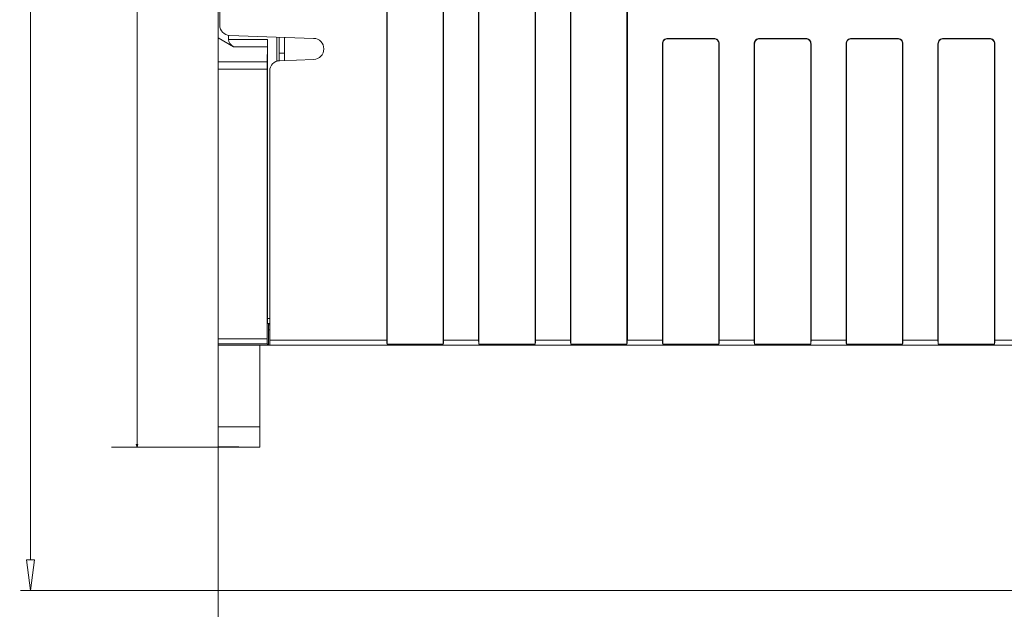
# Model space of a CAD drawing. Header units: millimetres. Extents: x -296 to 295, y -209 to 209.
# Tile 71 of 146: x -170 to -73, y -25 to 33. Entities that reach past the tile are written whole.
import ezdxf

# ---------------------------------------------------------------- set-up
doc = ezdxf.new("R2010")
doc.units = ezdxf.units.MM
doc.header["$MEASUREMENT"] = 0
doc.layers.add('layer 1', color=7, linetype='Continuous')

msp = doc.modelspace()

# ---------------------------------------------------------------- hatches: boundary and pattern name
at = {"layer": 'layer 1'}
h = msp.add_hatch(color=18, dxfattribs=at)
edge = h.paths.add_edge_path()
edge.add_spline(control_points=[(-150.3181, 1.9421), (-150.3181, 1.9476), (-150.3226, 1.9521), (-150.3281, 1.9521), (-150.3336, 1.9521), (-150.3381, 1.9476), (-150.3381, 1.9421), (-150.3381, 1.9366), (-150.3336, 1.9321), (-150.3281, 1.9321), (-150.3226, 1.9321), (-150.3181, 1.9366), (-150.3181, 1.9421)], knot_values=[0, 0, 0, 0, 0.25, 0.25, 0.25, 0.5, 0.5, 0.5, 0.75, 0.75, 0.75, 1, 1, 1, 1], degree=3, periodic=1)
h = msp.add_hatch(color=18, dxfattribs=at)
edge = h.paths.add_edge_path()
edge.add_spline(control_points=[(-158.2046, -8.3806), (-158.2046, -8.3806), (-158.2761, -8.6473), (-158.2761, -8.6473), (-158.2761, -8.6473), (-158.3475, -8.3806), (-158.3475, -8.3806), (-158.3475, -8.3806), (-158.2046, -8.3806), (-158.2046, -8.3806)], knot_values=[0, 0, 0, 0, 0.3333333, 0.3333333, 0.3333333, 0.6666667, 0.6666667, 0.6666667, 1, 1, 1, 1], degree=3, periodic=1)
h = msp.add_hatch(color=18, dxfattribs=at)
edge = h.paths.add_edge_path()
edge.add_spline(control_points=[(-168.6983, -22.6786), (-168.6983, -22.673), (-168.7028, -22.6686), (-168.7083, -22.6686), (-168.7139, -22.6686), (-168.7183, -22.673), (-168.7183, -22.6786), (-168.7183, -22.6841), (-168.7139, -22.6886), (-168.7083, -22.6886), (-168.7028, -22.6886), (-168.6983, -22.6841), (-168.6983, -22.6786)], knot_values=[0, 0, 0, 0, 0.25, 0.25, 0.25, 0.5, 0.5, 0.5, 0.75, 0.75, 0.75, 1, 1, 1, 1], degree=3, periodic=1)

# ---------------------------------------------------------------- linework, layer by layer
at = {"layer": 'layer 1', "color": 1, "lineweight": 0}
msp.add_open_spline([(295.3283, 209.2747), (295.3283, 209.2747), (295.3283, -208.9236), (295.3283, -208.9236), (295.3283, -208.9236), (-296.1944, -208.9236), (-296.1944, -208.9236), (-296.1944, -208.9236), (-296.1944, 209.2747), (-296.1944, 209.2747), (-296.1944, 209.2747), (295.3283, 209.2747), (295.3283, 209.2747)], degree=3, knots=[0, 0, 0, 0, 0.25, 0.25, 0.25, 0.5, 0.5, 0.5, 0.75, 0.75, 0.75, 1, 1, 1, 1], dxfattribs=at)
at = {"layer": 'layer 1', "color": 5, "lineweight": 0}
msp.add_open_spline([(-281.2487, 194.7284), (-281.2487, 194.7284), (-281.2487, -197.0649), (-281.2487, -197.0649), (-281.2487, -197.0649), (283.3586, -197.0649), (283.3586, -197.0649)], degree=3, knots=[0, 0, 0, 0, 0.5, 0.5, 0.5, 1, 1, 1, 1], dxfattribs=at)
at = {"layer": 'layer 1', "lineweight": 0}
for points in [[(-158.2761, -8.6473), (-158.2761, -8.6473), (-158.2761, 161.3214), (-158.2761, 161.3214)], [(-168.7083, 158.3214), (-168.7083, 158.3214), (-168.7083, -19.6786), (-168.7083, -19.6786)], [(-150.3281, 3.6907), (-150.3281, 3.6907), (-150.3281, -35.2866), (-150.3281, -35.2866)], [(-146.2627, -8.6473), (-146.2627, -8.6473), (-160.7761, -8.6473), (-160.7761, -8.6473)], [(-59.5521, -22.6786), (-59.5521, -22.6786), (-169.7083, -22.6786), (-169.7083, -22.6786)]]:
    msp.add_open_spline(points, degree=3, dxfattribs=at)
at = {"layer": 'layer 1', "lineweight": 9}
for points in [[(-150.3281, -8.5763), (-150.3281, -8.5763), (-150.3281, 161.3198), (-150.3281, 161.3198)], [(-133.7781, 1.4214), (-133.7781, 1.4214), (-133.7781, 161.2214), (-133.7781, 161.2214)], [(-128.2781, 161.2214), (-128.2781, 161.2214), (-128.2781, 1.4214), (-128.2781, 1.4214)], [(-124.7781, 1.4214), (-124.7781, 1.4214), (-124.7781, 161.2214), (-124.7781, 161.2214)], [(-119.2781, 161.2214), (-119.2781, 161.2214), (-119.2781, 1.4214), (-119.2781, 1.4214)], [(-115.7781, 1.4214), (-115.7781, 1.4214), (-115.7781, 161.2214), (-115.7781, 161.2214)], [(-133.8134, 160.8214), (-133.8134, 160.8214), (-133.8134, 1.8214), (-133.8134, 1.8214)], [(-128.2429, 160.8214), (-128.2429, 160.8214), (-128.2429, 1.8214), (-128.2429, 1.8214)], [(-124.8134, 160.8214), (-124.8134, 160.8214), (-124.8134, 1.8214), (-124.8134, 1.8214)], [(-119.2429, 160.8214), (-119.2429, 160.8214), (-119.2429, 1.8214), (-119.2429, 1.8214)], [(-115.8134, 160.8214), (-115.8134, 160.8214), (-115.8134, 1.8214), (-115.8134, 1.8214)], [(-150.1781, 32.6432), (-150.1781, 32.6432), (-150.1781, 44.9995), (-150.1781, 44.9995)], [(-110.2781, 34.3492), (-110.2781, 34.3492), (-110.2781, 1.4214), (-110.2781, 1.4214)], [(-110.2429, 34.3492), (-110.2429, 34.3492), (-110.2429, 1.8214), (-110.2429, 1.8214)], [(-150.1781, 32.6432), (-150.1781, 32.1045), (-149.7514, 31.6626), (-149.213, 31.6438)], [(-148.8208, 30.5285), (-148.8208, 30.5285), (-150.3281, 31.3987), (-150.3281, 31.3987)], [(-149.3281, 31.2356), (-149.3281, 31.2356), (-149.3281, 31.6706), (-149.3281, 31.6706)], [(-149.3281, 31.2356), (-149.3281, 31.2356), (-145.4931, 31.2356), (-145.4931, 31.2356)], [(-149.3281, 31.2356), (-149.3281, 30.9703), (-149.1456, 30.716), (-148.8208, 30.5285)], [(-149.213, 31.6438), (-149.213, 31.6438), (-140.9775, 31.3563), (-140.9775, 31.3563)], [(-145.4982, 30.5285), (-145.4949, 30.716), (-145.4931, 30.9703), (-145.4931, 31.2356)], [(-145.4931, 3.9416), (-145.4931, 3.9416), (-145.4931, 31.2356), (-145.4931, 31.2356)], [(-144.5781, 29.1083), (-144.5781, 29.1083), (-144.5781, 31.482), (-144.5781, 31.482)], [(-144.3521, 29.9214), (-144.3521, 29.9214), (-144.3521, 31.4741), (-144.3521, 31.4741)], [(-143.8281, 29.1869), (-143.8281, 29.1869), (-143.8281, 31.4558), (-143.8281, 31.4558)], [(-101.7781, 31.3566), (-101.7781, 31.3566), (-106.2781, 31.3566), (-106.2781, 31.3566)], [(-106.2781, 31.3214), (-106.2781, 31.3214), (-101.7781, 31.3214), (-101.7781, 31.3214)], [(-92.7781, 31.3566), (-92.7781, 31.3566), (-97.2781, 31.3566), (-97.2781, 31.3566)], [(-97.2781, 31.3214), (-97.2781, 31.3214), (-97.2781, 31.3566), (-97.2781, 31.3566)], [(-97.2781, 31.3214), (-97.2781, 31.3214), (-92.7781, 31.3214), (-92.7781, 31.3214)], [(-83.7781, 31.3566), (-83.7781, 31.3566), (-88.2781, 31.3566), (-88.2781, 31.3566)], [(-88.2781, 31.3214), (-88.2781, 31.3214), (-88.2781, 31.3566), (-88.2781, 31.3566)], [(-88.2781, 31.3214), (-88.2781, 31.3214), (-83.7781, 31.3214), (-83.7781, 31.3214)], [(-74.7781, 31.3566), (-74.7781, 31.3566), (-79.2781, 31.3566), (-79.2781, 31.3566)], [(-79.2781, 31.3214), (-79.2781, 31.3214), (-74.7781, 31.3214), (-74.7781, 31.3214)], [(-145.4982, 30.5285), (-145.4982, 30.5285), (-148.8208, 30.5285), (-148.8208, 30.5285)], [(-145.5237, 29.0642), (-145.5237, 29.0642), (-145.4982, 30.5285), (-145.4982, 30.5285)], [(-144.3521, 29.921), (-144.3521, 29.921), (-144.3597, 29.1704), (-144.3597, 29.1704)], [(-143.8281, 29.9214), (-143.8281, 29.9214), (-144.3521, 29.9214), (-144.3521, 29.9214)], [(-106.8134, 30.8214), (-106.8134, 30.8214), (-106.8134, 1.8214), (-106.8134, 1.8214)], [(-106.7781, 1.4214), (-106.7781, 1.4214), (-106.7781, 30.8214), (-106.7781, 30.8214)], [(-101.2781, 30.8214), (-101.2781, 30.8214), (-101.2781, 1.4214), (-101.2781, 1.4214)], [(-101.2429, 30.8214), (-101.2429, 30.8214), (-101.2429, 1.8214), (-101.2429, 1.8214)], [(-97.8134, 30.8214), (-97.8134, 30.8214), (-97.7781, 30.8214), (-97.7781, 30.8214)], [(-97.8134, 30.8214), (-97.8134, 30.8214), (-97.8134, 1.8214), (-97.8134, 1.8214)], [(-97.7781, 1.4214), (-97.7781, 1.4214), (-97.7781, 30.8214), (-97.7781, 30.8214)], [(-92.2781, 30.8214), (-92.2781, 30.8214), (-92.2781, 1.4214), (-92.2781, 1.4214)], [(-92.2429, 30.8214), (-92.2429, 30.8214), (-92.2429, 1.8214), (-92.2429, 1.8214)], [(-88.8134, 30.8214), (-88.8134, 30.8214), (-88.7781, 30.8214), (-88.7781, 30.8214)], [(-88.8134, 30.8214), (-88.8134, 30.8214), (-88.8134, 1.8214), (-88.8134, 1.8214)], [(-88.7781, 1.4214), (-88.7781, 1.4214), (-88.7781, 30.8214), (-88.7781, 30.8214)], [(-83.2781, 30.8214), (-83.2781, 30.8214), (-83.2781, 1.4214), (-83.2781, 1.4214)], [(-83.2429, 30.8214), (-83.2429, 30.8214), (-83.2429, 1.8214), (-83.2429, 1.8214)], [(-79.8134, 30.8214), (-79.8134, 30.8214), (-79.8134, 1.8214), (-79.8134, 1.8214)], [(-79.7781, 1.4214), (-79.7781, 1.4214), (-79.7781, 30.8214), (-79.7781, 30.8214)], [(-74.2781, 30.8214), (-74.2781, 30.8214), (-74.2781, 1.4214), (-74.2781, 1.4214)], [(-74.2429, 30.8214), (-74.2429, 30.8214), (-74.2429, 1.8214), (-74.2429, 1.8214)], [(-150.3281, 29.0642), (-150.3281, 29.0642), (-145.5237, 29.0642), (-145.5237, 29.0642)], [(-145.5237, 29.0642), (-145.527, 28.8767), (-145.5289, 28.6224), (-145.5289, 28.3571)], [(-144.313, 29.17), (-144.8514, 29.1512), (-145.2781, 28.7093), (-145.2781, 28.1706)], [(-140.9775, 29.2865), (-140.9775, 29.2865), (-144.313, 29.17), (-144.313, 29.17)], [(-145.5289, 28.3571), (-145.5289, 28.3571), (-150.3281, 28.3571), (-150.3281, 28.3571)], [(-145.5289, 1.9421), (-145.5289, 1.9421), (-145.5289, 28.3571), (-145.5289, 28.3571)], [(-145.2781, 1.3214), (-145.2781, 1.3214), (-145.2781, 28.1706), (-145.2781, 28.1706)], [(-145.4931, 3.9416), (-145.4931, 3.9416), (-145.2781, 3.9416), (-145.2781, 3.9416)], [(-145.2781, 3.4458), (-145.2781, 3.4458), (-145.4843, 3.4494), (-145.4843, 3.4494)], [(-145.3979, 3.4486), (-145.3979, 3.4486), (-145.3979, 1.3198), (-145.3979, 1.3198)], [(-145.2781, 3.3299), (-145.2781, 3.3299), (-145.3977, 3.3297), (-145.3977, 3.3297)], [(-150.3281, 1.9421), (-150.3281, 1.9421), (-145.5289, 1.9421), (-145.5289, 1.9421)], [(-145.5289, 1.9421), (-145.5289, 1.6694), (-145.525, 1.4469), (-145.5203, 1.4422)], [(-145.2781, 2.829), (-145.2781, 2.829), (-145.3979, 2.8273), (-145.3979, 2.8273)], [(-145.5203, 1.4422), (-145.5203, 1.4422), (-150.3281, 1.4422), (-150.3281, 1.4422)], [(-145.3979, 1.3198), (-145.3979, 1.3198), (-150.3281, 1.3214), (-150.3281, 1.3214)], [(-146.2455, 1.3201), (-146.2455, 1.3201), (-146.2455, -6.6786), (-146.2455, -6.6786)], [(-145.3979, 1.3198), (-145.3979, 1.3198), (-145.5203, 1.4422), (-145.5203, 1.4422)], [(-145.3979, 1.3214), (-145.3979, 1.3214), (-50.7843, 1.3214), (-50.7843, 1.3214)], [(-133.8134, 1.8214), (-133.8134, 1.8214), (-145.2781, 1.8214), (-145.2781, 1.8214)], [(-133.8134, 1.8214), (-133.8134, 1.664), (-133.8003, 1.5158), (-133.7781, 1.4214)], [(-128.2781, 1.4214), (-128.2781, 1.4214), (-133.7781, 1.4214), (-133.7781, 1.4214)], [(-128.2781, 1.4214), (-128.2559, 1.5158), (-128.2429, 1.664), (-128.2429, 1.8214)], [(-124.8134, 1.8214), (-124.8134, 1.8214), (-128.2429, 1.8214), (-128.2429, 1.8214)], [(-124.8134, 1.8214), (-124.8134, 1.664), (-124.8003, 1.5158), (-124.7781, 1.4214)], [(-119.2781, 1.4214), (-119.2781, 1.4214), (-124.7781, 1.4214), (-124.7781, 1.4214)], [(-119.2781, 1.4214), (-119.2559, 1.5158), (-119.2429, 1.664), (-119.2429, 1.8214)], [(-115.8134, 1.8214), (-115.8134, 1.8214), (-119.2429, 1.8214), (-119.2429, 1.8214)], [(-115.8134, 1.8214), (-115.8134, 1.664), (-115.8003, 1.5158), (-115.7781, 1.4214)], [(-110.2781, 1.4214), (-110.2781, 1.4214), (-115.7781, 1.4214), (-115.7781, 1.4214)], [(-110.2781, 1.4214), (-110.2559, 1.5158), (-110.2429, 1.664), (-110.2429, 1.8214)], [(-106.8134, 1.8214), (-106.8134, 1.8214), (-110.2429, 1.8214), (-110.2429, 1.8214)], [(-106.8134, 1.8214), (-106.8134, 1.664), (-106.8003, 1.5158), (-106.7781, 1.4214)], [(-101.2781, 1.4214), (-101.2781, 1.4214), (-106.7781, 1.4214), (-106.7781, 1.4214)], [(-101.2781, 1.4214), (-101.2559, 1.5158), (-101.2429, 1.664), (-101.2429, 1.8214)], [(-97.8134, 1.8214), (-97.8134, 1.8214), (-101.2429, 1.8214), (-101.2429, 1.8214)], [(-97.8134, 1.8214), (-97.8134, 1.664), (-97.8003, 1.5158), (-97.7781, 1.4214)], [(-92.2781, 1.4214), (-92.2781, 1.4214), (-97.7781, 1.4214), (-97.7781, 1.4214)], [(-92.2781, 1.4214), (-92.2559, 1.5158), (-92.2429, 1.664), (-92.2429, 1.8214)], [(-88.8134, 1.8214), (-88.8134, 1.8214), (-92.2429, 1.8214), (-92.2429, 1.8214)], [(-88.8134, 1.8214), (-88.8134, 1.664), (-88.8003, 1.5158), (-88.7781, 1.4214)], [(-83.2781, 1.4214), (-83.2781, 1.4214), (-88.7781, 1.4214), (-88.7781, 1.4214)], [(-83.2781, 1.4214), (-83.2559, 1.5158), (-83.2429, 1.664), (-83.2429, 1.8214)], [(-79.8134, 1.8214), (-79.8134, 1.8214), (-83.2429, 1.8214), (-83.2429, 1.8214)], [(-79.8134, 1.8214), (-79.8134, 1.664), (-79.8003, 1.5158), (-79.7781, 1.4214)], [(-74.2781, 1.4214), (-74.2781, 1.4214), (-79.7781, 1.4214), (-79.7781, 1.4214)], [(-74.2781, 1.4214), (-74.2559, 1.5158), (-74.2429, 1.664), (-74.2429, 1.8214)], [(-70.8134, 1.8214), (-70.8134, 1.8214), (-74.2429, 1.8214), (-74.2429, 1.8214)], [(-150.3281, -6.6786), (-150.3281, -6.6786), (-146.2455, -6.6786), (-146.2455, -6.6786)], [(-146.2627, -8.6473), (-146.2627, -8.6473), (-150.3281, -8.5763), (-150.3281, -8.5763)], [(-168.7083, -22.6786), (-168.7083, -22.6786), (-169.1083, -19.6786), (-169.1083, -19.6786)]]:
    msp.add_open_spline(points, degree=3, dxfattribs=at)
for points, knots in [([(-140.9775, 29.2865), (-140.42, 29.3059), (-139.9781, 29.7635), (-139.9781, 30.3213), (-139.9781, 30.8792), (-140.42, 31.3368), (-140.9775, 31.3563)], [0, 0, 0, 0, 0.5, 0.5, 0.5, 1, 1, 1, 1]), ([(-106.2781, 31.3566), (-106.4201, 31.3566), (-106.5562, 31.3002), (-106.6566, 31.1998), (-106.757, 31.0995), (-106.8134, 30.9633), (-106.8134, 30.8214)], [0, 0, 0, 0, 0.5, 0.5, 0.5, 1, 1, 1, 1]), ([(-106.2781, 31.3214), (-106.4107, 31.3214), (-106.5379, 31.2687), (-106.6317, 31.1749), (-106.7254, 31.0811), (-106.7781, 30.954), (-106.7781, 30.8214)], [0, 0, 0, 0, 0.5, 0.5, 0.5, 1, 1, 1, 1]), ([(-101.2429, 30.8214), (-101.2429, 30.9633), (-101.2993, 31.0995), (-101.3996, 31.1998), (-101.5, 31.3002), (-101.6362, 31.3566), (-101.7781, 31.3566)], [0, 0, 0, 0, 0.5, 0.5, 0.5, 1, 1, 1, 1]), ([(-101.2781, 30.8214), (-101.2781, 30.954), (-101.3308, 31.0811), (-101.4246, 31.1749), (-101.5183, 31.2687), (-101.6455, 31.3214), (-101.7781, 31.3214)], [0, 0, 0, 0, 0.5, 0.5, 0.5, 1, 1, 1, 1]), ([(-97.2781, 31.3566), (-97.4201, 31.3566), (-97.5562, 31.3002), (-97.6566, 31.1998), (-97.757, 31.0995), (-97.8134, 30.9633), (-97.8134, 30.8214)], [0, 0, 0, 0, 0.5, 0.5, 0.5, 1, 1, 1, 1]), ([(-97.2781, 31.3214), (-97.4107, 31.3214), (-97.5379, 31.2687), (-97.6317, 31.1749), (-97.7254, 31.0811), (-97.7781, 30.954), (-97.7781, 30.8214)], [0, 0, 0, 0, 0.5, 0.5, 0.5, 1, 1, 1, 1]), ([(-92.2429, 30.8214), (-92.2429, 30.9633), (-92.2993, 31.0995), (-92.3996, 31.1998), (-92.5, 31.3002), (-92.6362, 31.3566), (-92.7781, 31.3566)], [0, 0, 0, 0, 0.5, 0.5, 0.5, 1, 1, 1, 1]), ([(-92.2781, 30.8214), (-92.2781, 30.954), (-92.3308, 31.0811), (-92.4246, 31.1749), (-92.5183, 31.2687), (-92.6455, 31.3214), (-92.7781, 31.3214)], [0, 0, 0, 0, 0.5, 0.5, 0.5, 1, 1, 1, 1]), ([(-88.2781, 31.3566), (-88.4201, 31.3566), (-88.5562, 31.3002), (-88.6566, 31.1998), (-88.757, 31.0995), (-88.8134, 30.9633), (-88.8134, 30.8214)], [0, 0, 0, 0, 0.5, 0.5, 0.5, 1, 1, 1, 1]), ([(-88.2781, 31.3214), (-88.4107, 31.3214), (-88.5379, 31.2687), (-88.6317, 31.1749), (-88.7254, 31.0811), (-88.7781, 30.954), (-88.7781, 30.8214)], [0, 0, 0, 0, 0.5, 0.5, 0.5, 1, 1, 1, 1]), ([(-83.2429, 30.8214), (-83.2429, 30.9633), (-83.2993, 31.0995), (-83.3996, 31.1998), (-83.5, 31.3002), (-83.6362, 31.3566), (-83.7781, 31.3566)], [0, 0, 0, 0, 0.5, 0.5, 0.5, 1, 1, 1, 1]), ([(-83.2781, 30.8214), (-83.2781, 30.954), (-83.3308, 31.0811), (-83.4246, 31.1749), (-83.5183, 31.2687), (-83.6455, 31.3214), (-83.7781, 31.3214)], [0, 0, 0, 0, 0.5, 0.5, 0.5, 1, 1, 1, 1]), ([(-79.2781, 31.3566), (-79.4201, 31.3566), (-79.5562, 31.3002), (-79.6566, 31.1998), (-79.757, 31.0995), (-79.8134, 30.9633), (-79.8134, 30.8214)], [0, 0, 0, 0, 0.5, 0.5, 0.5, 1, 1, 1, 1]), ([(-79.2781, 31.3214), (-79.4107, 31.3214), (-79.5379, 31.2687), (-79.6317, 31.1749), (-79.7254, 31.0811), (-79.7781, 30.954), (-79.7781, 30.8214)], [0, 0, 0, 0, 0.5, 0.5, 0.5, 1, 1, 1, 1]), ([(-74.2429, 30.8214), (-74.2429, 30.9633), (-74.2993, 31.0995), (-74.3996, 31.1998), (-74.5, 31.3002), (-74.6362, 31.3566), (-74.7781, 31.3566)], [0, 0, 0, 0, 0.5, 0.5, 0.5, 1, 1, 1, 1]), ([(-74.2781, 30.8214), (-74.2781, 30.954), (-74.3308, 31.0811), (-74.4246, 31.1749), (-74.5183, 31.2687), (-74.6455, 31.3214), (-74.7781, 31.3214)], [0, 0, 0, 0, 0.5, 0.5, 0.5, 1, 1, 1, 1]), ([(-145.4931, 3.9469), (-145.4931, 3.8831), (-145.4929, 3.8192), (-145.4924, 3.7555), (-145.4922, 3.7267), (-145.4919, 3.698), (-145.4916, 3.6691), (-145.4913, 3.6439), (-145.4911, 3.6185), (-145.4905, 3.5937), (-145.49, 3.5733), (-145.4892, 3.5534), (-145.4891, 3.5319), (-145.4891, 3.516), (-145.4895, 3.4992), (-145.4876, 3.4861), (-145.4865, 3.478), (-145.4844, 3.4713), (-145.486, 3.458), (-145.4865, 3.4535), (-145.4874, 3.4482), (-145.4843, 3.4486)], [0, 0, 0, 0, 0.1428571, 0.1428571, 0.1428571, 0.2857143, 0.2857143, 0.2857143, 0.4285714, 0.4285714, 0.4285714, 0.5714286, 0.5714286, 0.5714286, 0.7142857, 0.7142857, 0.7142857, 0.8571429, 0.8571429, 0.8571429, 1, 1, 1, 1]), ([(-150.3181, 1.9421), (-150.3181, 1.9476), (-150.3226, 1.9521), (-150.3281, 1.9521), (-150.3336, 1.9521), (-150.3381, 1.9476), (-150.3381, 1.9421), (-150.3381, 1.9366), (-150.3336, 1.9321), (-150.3281, 1.9321), (-150.3226, 1.9321), (-150.3181, 1.9366), (-150.3181, 1.9421)], [0, 0, 0, 0, 0.25, 0.25, 0.25, 0.5, 0.5, 0.5, 0.75, 0.75, 0.75, 1, 1, 1, 1]), ([(-146.2455, -6.6786), (-146.2455, -6.8064), (-146.2456, -6.9342), (-146.2458, -7.0621), (-146.246, -7.1852), (-146.2464, -7.3084), (-146.2468, -7.4315), (-146.2472, -7.5449), (-146.2477, -7.6583), (-146.2484, -7.7717), (-146.249, -7.871), (-146.2496, -7.9704), (-146.2505, -8.0698), (-146.2512, -8.1514), (-146.2521, -8.2331), (-146.2531, -8.3147), (-146.2535, -8.3478), (-146.254, -8.381), (-146.2546, -8.4141), (-146.255, -8.4416), (-146.2556, -8.4691), (-146.2561, -8.4968), (-146.2565, -8.5186), (-146.2569, -8.5405), (-146.2577, -8.562), (-146.2582, -8.5775), (-146.259, -8.5928), (-146.2593, -8.609), (-146.2594, -8.6147), (-146.2595, -8.6205), (-146.2601, -8.6255), (-146.2606, -8.6291), (-146.2614, -8.6323), (-146.261, -8.6374), (-146.2606, -8.6415), (-146.2594, -8.6469), (-146.2627, -8.6469)], [0, 0, 0, 0, 0.0833333, 0.0833333, 0.0833333, 0.1666667, 0.1666667, 0.1666667, 0.25, 0.25, 0.25, 0.3333333, 0.3333333, 0.3333333, 0.4166667, 0.4166667, 0.4166667, 0.5, 0.5, 0.5, 0.5833333, 0.5833333, 0.5833333, 0.6666667, 0.6666667, 0.6666667, 0.75, 0.75, 0.75, 0.8333333, 0.8333333, 0.8333333, 0.9166667, 0.9166667, 0.9166667, 1, 1, 1, 1]), ([(-169.1083, -19.6786), (-169.1083, -19.6786), (-168.3083, -19.6786), (-168.3083, -19.6786), (-168.3083, -19.6786), (-168.7083, -22.6786), (-168.7083, -22.6786)], [0, 0, 0, 0, 0.5, 0.5, 0.5, 1, 1, 1, 1]), ([(-168.6983, -22.6786), (-168.6983, -22.673), (-168.7028, -22.6686), (-168.7083, -22.6686), (-168.7139, -22.6686), (-168.7183, -22.673), (-168.7183, -22.6786), (-168.7183, -22.6841), (-168.7139, -22.6886), (-168.7083, -22.6886), (-168.7028, -22.6886), (-168.6983, -22.6841), (-168.6983, -22.6786)], [0, 0, 0, 0, 0.25, 0.25, 0.25, 0.5, 0.5, 0.5, 0.75, 0.75, 0.75, 1, 1, 1, 1])]:
    msp.add_open_spline(points, degree=3, knots=knots, dxfattribs=at)
at = {"layer": 'layer 1', "lineweight": 0}
msp.add_open_spline([(-158.2046, -8.3806), (-158.2046, -8.3806), (-158.2761, -8.6473), (-158.2761, -8.6473), (-158.2761, -8.6473), (-158.3475, -8.3806), (-158.3475, -8.3806), (-158.3475, -8.3806), (-158.2046, -8.3806), (-158.2046, -8.3806)], degree=3, knots=[0, 0, 0, 0, 0.3333333, 0.3333333, 0.3333333, 0.6666667, 0.6666667, 0.6666667, 1, 1, 1, 1], dxfattribs=at)

doc.saveas('drawing.dxf')
